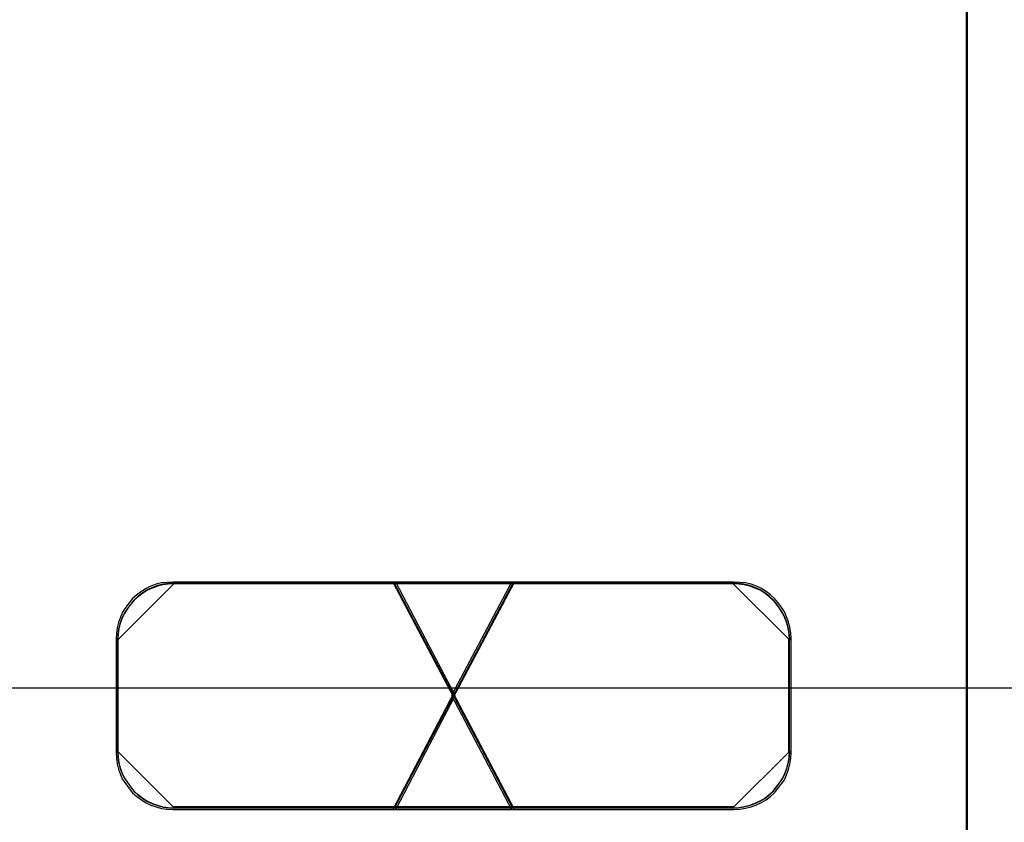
# Model space of a CAD drawing. Extents: x -558982 to 5119495, y -5290134 to 97908.
# Tile 112 of 256: x -477792 to -477616, y -21223 to -21079. Entities that reach past the tile are written whole.
import ezdxf

# ---------------------------------------------------------------- set-up
doc = ezdxf.new("R2010")
doc.units = 0
doc.header["$MEASUREMENT"] = 0
doc.layers.get('0').update_dxf_attribs({"color": 252})
doc.layers.add('30', color=7, linetype='Continuous')
doc.layers.add('45', color=8, linetype='Continuous')

# ---------------------------------------------------------------- blocks, each defined once
blk = doc.blocks.new('*U1043')
at = {"layer": '30', "color": 7}
blk.add_lwpolyline([(51.981526, -149.974543), (396.088727, -149.974543), (396.088727, -170.958374), (51.981526, -170.958374), (51.981526, -149.974543)], dxfattribs=at)
blk = doc.blocks.new('*U1049')
at = {"layer": '45', "color": 7}
for points in [[(187.995609, -118.993998), (206.006752, -118.993998), (206.006752, -118.993998), (206.006752, -201.999826), (206.006752, -201.999826), (187.995609, -201.999826), (187.995609, -201.999826), (187.995609, -118.993998), (187.995609, -118.993998)], [(188.000911, -118.999294), (206.00145, -118.999294), (206.00145, -201.99453), (188.000911, -201.99453), (188.000911, -118.999294)]]:
    blk.add_lwpolyline(points, close=True, dxfattribs=at)
at = {"layer": '45', "color": 3}
for points in [[(195.758096, -173.135142), (196.826212, -171.091783), (195.758096, -169.054364), (191.757088, -169.054364), (191.656768, -169.060304), (191.556448, -169.072184), (191.462029, -169.095944), (191.367609, -169.131584), (191.279092, -169.173164), (191.196475, -169.226624), (191.113858, -169.286024), (191.037143, -169.351364), (190.978131, -169.428584), (190.919119, -169.505804), (190.860107, -169.594904), (190.818799, -169.684004), (190.783391, -169.779044), (190.759787, -169.874084), (190.747984, -169.975064), (190.742083, -170.070104), (190.742083, -172.113462), (190.747984, -172.214442), (190.759787, -172.315422), (190.783391, -172.410462), (190.818799, -172.505502), (190.860107, -172.594602), (190.919119, -172.677762), (190.978131, -172.760922), (191.037143, -172.838142), (191.113858, -172.903482), (191.196475, -172.962882), (191.279092, -173.016342), (191.367609, -173.057922), (191.462029, -173.087622), (191.556448, -173.117322), (191.656768, -173.129202), (191.757088, -173.135142), (195.758096, -173.135142)], [(195.758096, -173.135142), (196.826212, -171.091783), (195.758096, -169.054364), (191.757088, -169.054364), (191.656768, -169.060304), (191.556448, -169.072184), (191.462029, -169.095944), (191.367609, -169.131584), (191.279092, -169.173164), (191.196475, -169.226624), (191.113858, -169.286024), (191.037143, -169.351364), (190.978131, -169.428584), (190.919119, -169.505804), (190.860107, -169.594904), (190.818799, -169.684004), (190.783391, -169.779044), (190.759787, -169.874084), (190.747984, -169.975064), (190.742083, -170.070104), (190.742083, -172.113462), (190.747984, -172.214442), (190.759787, -172.315422), (190.783391, -172.410462), (190.818799, -172.505502), (190.860107, -172.594602), (190.919119, -172.677762), (190.978131, -172.760922), (191.037143, -172.838142), (191.113858, -172.903482), (191.196475, -172.962882), (191.279092, -173.016342), (191.367609, -173.057922), (191.462029, -173.087622), (191.556448, -173.117322), (191.656768, -173.129202), (191.757088, -173.135142), (195.758096, -173.135142)], [(195.758096, -173.135142), (196.826212, -171.091783), (195.758096, -169.054364), (191.757088, -169.054364), (191.656768, -169.060304), (191.556448, -169.072184), (191.462029, -169.095944), (191.367609, -169.131584), (191.279092, -169.173164), (191.196475, -169.226624), (191.113858, -169.286024), (191.037143, -169.351364), (190.978131, -169.428584), (190.919119, -169.505804), (190.860107, -169.594904), (190.818799, -169.684004), (190.783391, -169.779044), (190.759787, -169.874084), (190.747984, -169.975064), (190.742083, -170.070104), (190.742083, -172.113462), (190.747984, -172.214442), (190.759787, -172.315422), (190.783391, -172.410462), (190.818799, -172.505502), (190.860107, -172.594602), (190.919119, -172.677762), (190.978131, -172.760922), (191.037143, -172.838142), (191.113858, -172.903482), (191.196475, -172.962882), (191.279092, -173.016342), (191.367609, -173.057922), (191.462029, -173.087622), (191.556448, -173.117322), (191.656768, -173.129202), (191.757088, -173.135142), (195.758096, -173.135142)], [(195.758096, -169.054364), (191.757088, -169.054364), (191.656768, -169.060304), (191.556448, -169.072184), (191.462029, -169.095944), (191.367609, -169.131584), (191.279092, -169.173164), (191.196475, -169.226624), (191.113858, -169.286024), (191.037143, -169.351364), (190.978131, -169.428584), (190.919119, -169.505804), (190.860107, -169.594904), (190.818799, -169.684004), (190.783391, -169.779044), (190.759787, -169.874084), (190.747984, -169.975064), (190.742083, -170.070104), (190.742083, -172.113462), (190.747984, -172.214442), (190.759787, -172.315422), (190.783391, -172.410462), (190.818799, -172.505502), (190.860107, -172.594602), (190.919119, -172.677762), (190.978131, -172.760922), (191.037143, -172.838142), (191.113858, -172.903482), (191.196475, -172.962882), (191.279092, -173.016342), (191.367609, -173.057922), (191.462029, -173.087622), (191.556448, -173.117322), (191.656768, -173.129202), (191.757088, -173.135142), (195.758096, -173.135142), (196.826212, -171.091783), (195.758096, -169.054364)], [(196.826212, -171.091783), (195.758096, -169.054364), (191.757088, -169.054364), (191.656768, -169.060304), (191.556448, -169.072184), (191.462029, -169.095944), (191.367609, -169.131584), (191.279092, -169.173164), (191.196475, -169.226624), (191.113858, -169.286024), (191.037143, -169.351364), (190.978131, -169.428584), (190.919119, -169.505804), (190.860107, -169.594904), (190.818799, -169.684004), (190.783391, -169.779044), (190.759787, -169.874084), (190.747984, -169.975064), (190.742083, -170.070104), (190.742083, -172.113462), (190.747984, -172.214442), (190.759787, -172.315422), (190.783391, -172.410462), (190.818799, -172.505502), (190.860107, -172.594602), (190.919119, -172.677762), (190.978131, -172.760922), (191.037143, -172.838142), (191.113858, -172.903482), (191.196475, -172.962882), (191.279092, -173.016342), (191.367609, -173.057922), (191.462029, -173.087622), (191.556448, -173.117322), (191.656768, -173.129202), (191.757088, -173.135142), (195.758096, -173.135142), (196.826212, -171.091783)], [(195.758096, -173.135142), (196.826212, -171.091783), (195.758096, -169.054364), (191.757088, -169.054364), (191.656768, -169.060304), (191.556448, -169.072184), (191.462029, -169.095944), (191.367609, -169.131584), (191.279092, -169.173164), (191.196475, -169.226624), (191.113858, -169.286024), (191.037143, -169.351364), (190.978131, -169.428584), (190.919119, -169.505804), (190.860107, -169.594904), (190.818799, -169.684004), (190.783391, -169.779044), (190.759787, -169.874084), (190.747984, -169.975064), (190.742083, -170.070104), (190.742083, -172.113462), (190.747984, -172.214442), (190.759787, -172.315422), (190.783391, -172.410462), (190.818799, -172.505502), (190.860107, -172.594602), (190.919119, -172.677762), (190.978131, -172.760922), (191.037143, -172.838142), (191.113858, -172.903482), (191.196475, -172.962882), (191.279092, -173.016342), (191.367609, -173.057922), (191.462029, -173.087622), (191.556448, -173.117322), (191.656768, -173.129202), (191.757088, -173.135142), (195.758096, -173.135142)], [(191.789243, -169.075549), (191.688102, -169.081511), (191.586962, -169.093436), (191.491772, -169.117284), (191.396581, -169.153058), (191.30734, -169.194793), (191.224048, -169.248452), (191.140756, -169.308074), (191.063413, -169.373658), (191.003919, -169.451166), (190.944425, -169.528675), (190.884931, -169.618107), (190.843285, -169.70754), (190.807588, -169.802935), (190.783791, -169.89833), (190.771892, -169.999687), (190.765942, -170.095082), (191.789243, -169.075549)], [(195.737454, -173.103364), (196.7944, -171.091829), (195.737454, -169.086142), (191.778286, -169.086142), (191.679015, -169.091989), (191.579744, -169.103684), (191.486312, -169.127074), (191.39288, -169.162159), (191.305288, -169.203091), (191.223536, -169.255719), (191.141783, -169.314194), (191.06587, -169.378516), (191.007475, -169.454533), (190.94908, -169.530551), (190.890685, -169.618263), (190.849809, -169.705975), (190.814772, -169.799535), (190.791414, -169.893095), (190.779735, -169.992502), (190.773896, -170.086062), (190.773896, -172.097597), (190.779735, -172.197004), (190.791414, -172.296411), (190.814772, -172.389971), (190.849809, -172.483531), (190.890685, -172.571243), (190.94908, -172.653108), (191.007475, -172.734973), (191.06587, -172.81099), (191.141783, -172.875312), (191.223536, -172.933787), (191.305288, -172.986415), (191.39288, -173.027347), (191.486312, -173.056584), (191.579744, -173.085822), (191.679015, -173.097517), (191.778286, -173.103364), (195.737454, -173.103364)], [(195.737454, -173.103364), (196.7944, -171.091829), (195.737454, -169.086142), (191.778286, -169.086142), (191.679015, -169.091989), (191.579744, -169.103684), (191.486312, -169.127074), (191.39288, -169.162159), (191.305288, -169.203091), (191.223536, -169.255719), (191.141783, -169.314194), (191.06587, -169.378516), (191.007475, -169.454533), (190.94908, -169.530551), (190.890685, -169.618263), (190.849809, -169.705975), (190.814772, -169.799535), (190.791414, -169.893095), (190.779735, -169.992502), (190.773896, -170.086062), (190.773896, -172.097597), (190.779735, -172.197004), (190.791414, -172.296411), (190.814772, -172.389971), (190.849809, -172.483531), (190.890685, -172.571243), (190.94908, -172.653108), (191.007475, -172.734973), (191.06587, -172.81099), (191.141783, -172.875312), (191.223536, -172.933787), (191.305288, -172.986415), (191.39288, -173.027347), (191.486312, -173.056584), (191.579744, -173.085822), (191.679015, -173.097517), (191.778286, -173.103364), (195.737454, -173.103364)], [(195.737454, -173.103364), (196.7944, -171.091829), (195.737454, -169.086142), (191.778286, -169.086142), (191.679015, -169.091989), (191.579744, -169.103684), (191.486312, -169.127074), (191.39288, -169.162159), (191.305288, -169.203091), (191.223536, -169.255719), (191.141783, -169.314194), (191.06587, -169.378516), (191.007475, -169.454533), (190.94908, -169.530551), (190.890685, -169.618263), (190.849809, -169.705975), (190.814772, -169.799535), (190.791414, -169.893095), (190.779735, -169.992502), (190.773896, -170.086062), (190.773896, -172.097597), (190.779735, -172.197004), (190.791414, -172.296411), (190.814772, -172.389971), (190.849809, -172.483531), (190.890685, -172.571243), (190.94908, -172.653108), (191.007475, -172.734973), (191.06587, -172.81099), (191.141783, -172.875312), (191.223536, -172.933787), (191.305288, -172.986415), (191.39288, -173.027347), (191.486312, -173.056584), (191.579744, -173.085822), (191.679015, -173.097517), (191.778286, -173.103364), (195.737454, -173.103364)], [(195.737454, -169.086142), (191.778286, -169.086142), (191.679015, -169.091989), (191.579744, -169.103684), (191.486312, -169.127074), (191.39288, -169.162159), (191.305288, -169.203091), (191.223536, -169.255719), (191.141783, -169.314194), (191.06587, -169.378516), (191.007475, -169.454533), (190.94908, -169.530551), (190.890685, -169.618263), (190.849809, -169.705975), (190.814772, -169.799535), (190.791414, -169.893095), (190.779735, -169.992502), (190.773896, -170.086062), (190.773896, -172.097597), (190.779735, -172.197004), (190.791414, -172.296411), (190.814772, -172.389971), (190.849809, -172.483531), (190.890685, -172.571243), (190.94908, -172.653108), (191.007475, -172.734973), (191.06587, -172.81099), (191.141783, -172.875312), (191.223536, -172.933787), (191.305288, -172.986415), (191.39288, -173.027347), (191.486312, -173.056584), (191.579744, -173.085822), (191.679015, -173.097517), (191.778286, -173.103364), (195.737454, -173.103364), (196.7944, -171.091829), (195.737454, -169.086142)], [(196.7944, -171.091829), (195.737454, -169.086142), (191.778286, -169.086142), (191.679015, -169.091989), (191.579744, -169.103684), (191.486312, -169.127074), (191.39288, -169.162159), (191.305288, -169.203091), (191.223536, -169.255719), (191.141783, -169.314194), (191.06587, -169.378516), (191.007475, -169.454533), (190.94908, -169.530551), (190.890685, -169.618263), (190.849809, -169.705975), (190.814772, -169.799535), (190.791414, -169.893095), (190.779735, -169.992502), (190.773896, -170.086062), (190.773896, -172.097597), (190.779735, -172.197004), (190.791414, -172.296411), (190.814772, -172.389971), (190.849809, -172.483531), (190.890685, -172.571243), (190.94908, -172.653108), (191.007475, -172.734973), (191.06587, -172.81099), (191.141783, -172.875312), (191.223536, -172.933787), (191.305288, -172.986415), (191.39288, -173.027347), (191.486312, -173.056584), (191.579744, -173.085822), (191.679015, -173.097517), (191.778286, -173.103364), (195.737454, -173.103364), (196.7944, -171.091829)], [(195.737454, -173.103364), (196.7944, -171.091829), (195.737454, -169.086142), (191.778286, -169.086142), (191.679015, -169.091989), (191.579744, -169.103684), (191.486312, -169.127074), (191.39288, -169.162159), (191.305288, -169.203091), (191.223536, -169.255719), (191.141783, -169.314194), (191.06587, -169.378516), (191.007475, -169.454533), (190.94908, -169.530551), (190.890685, -169.618263), (190.849809, -169.705975), (190.814772, -169.799535), (190.791414, -169.893095), (190.779735, -169.992502), (190.773896, -170.086062), (190.773896, -172.097597), (190.779735, -172.197004), (190.791414, -172.296411), (190.814772, -172.389971), (190.849809, -172.483531), (190.890685, -172.571243), (190.94908, -172.653108), (191.007475, -172.734973), (191.06587, -172.81099), (191.141783, -172.875312), (191.223536, -172.933787), (191.305288, -172.986415), (191.39288, -173.027347), (191.486312, -173.056584), (191.579744, -173.085822), (191.679015, -173.097517), (191.778286, -173.103364), (195.737454, -173.103364)], [(201.818114, -169.075549), (191.768034, -169.075549), (201.818114, -169.075549)], [(195.704824, -169.054364), (196.794042, -171.122558), (197.889278, -169.054364), (195.704824, -169.054364)], [(197.889278, -169.054364), (195.704824, -169.054364), (196.794042, -171.122558), (197.889278, -169.054364)], [(196.794042, -171.122558), (197.889278, -169.054364), (195.704824, -169.054364), (196.794042, -171.122558)], [(197.889278, -169.054364), (195.704824, -169.054364), (196.794042, -171.122558), (197.889278, -169.054364)], [(197.889278, -169.054364), (195.704824, -169.054364), (196.794042, -171.122558), (197.889278, -169.054364)], [(197.889278, -169.054364), (195.704824, -169.054364), (196.794042, -171.122558), (197.889278, -169.054364)], [(197.889278, -169.054364), (195.704824, -169.054364), (196.794042, -171.122558), (197.889278, -169.054364)], [(195.726032, -169.075549), (197.865418, -173.111309), (195.726032, -169.075549)], [(197.865418, -169.075549), (195.726032, -173.111309), (197.865418, -169.075549)], [(195.736636, -169.086142), (196.794129, -171.090781), (197.857465, -169.086142), (195.736636, -169.086142)], [(197.857465, -169.086142), (195.736636, -169.086142), (196.794129, -171.090781), (197.857465, -169.086142)], [(196.794129, -171.090781), (197.857465, -169.086142), (195.736636, -169.086142), (196.794129, -171.090781)], [(197.857465, -169.086142), (195.736636, -169.086142), (196.794129, -171.090781), (197.857465, -169.086142)], [(197.857465, -169.086142), (195.736636, -169.086142), (196.794129, -171.090781), (197.857465, -169.086142)], [(197.857465, -169.086142), (195.736636, -169.086142), (196.794129, -171.090781), (197.857465, -169.086142)], [(197.857465, -169.086142), (195.736636, -169.086142), (196.794129, -171.090781), (197.857465, -169.086142)], [(196.759936, -171.091783), (197.834315, -173.135142), (201.830768, -173.135142), (201.931122, -173.129202), (202.031476, -173.111382), (202.13183, -173.087622), (202.226281, -173.051982), (202.320732, -173.010402), (202.403377, -172.962882), (202.480118, -172.903482), (202.550956, -172.838142), (202.609988, -172.760922), (202.66902, -172.683702), (202.728052, -172.600542), (202.769374, -172.511442), (202.804793, -172.416402), (202.828406, -172.321362), (202.846115, -172.220382), (202.852018, -172.113462), (202.852018, -170.070104), (202.846115, -169.969124), (202.828406, -169.868144), (202.804793, -169.767164), (202.769374, -169.678064), (202.728052, -169.588964), (202.66902, -169.499864), (202.609988, -169.422644), (202.550956, -169.351364), (202.480118, -169.286024), (202.403377, -169.226624), (202.320732, -169.173164), (202.226281, -169.131584), (202.13183, -169.095944), (202.031476, -169.072184), (201.931122, -169.060304), (201.830768, -169.054364), (197.834315, -169.054364), (196.759936, -171.091783)], [(201.830768, -169.054364), (197.834315, -169.054364), (196.759936, -171.091783), (197.834315, -173.135142), (201.830768, -173.135142), (201.931122, -173.129202), (202.031476, -173.111382), (202.13183, -173.087622), (202.226281, -173.051982), (202.320732, -173.010402), (202.403377, -172.962882), (202.480118, -172.903482), (202.550956, -172.838142), (202.609988, -172.760922), (202.66902, -172.683702), (202.728052, -172.600542), (202.769374, -172.511442), (202.804793, -172.416402), (202.828406, -172.321362), (202.846115, -172.220382), (202.852018, -172.113462), (202.852018, -170.070104), (202.846115, -169.969124), (202.828406, -169.868144), (202.804793, -169.767164), (202.769374, -169.678064), (202.728052, -169.588964), (202.66902, -169.499864), (202.609988, -169.422644), (202.550956, -169.351364), (202.480118, -169.286024), (202.403377, -169.226624), (202.320732, -169.173164), (202.226281, -169.131584), (202.13183, -169.095944), (202.031476, -169.072184), (201.931122, -169.060304), (201.830768, -169.054364)], [(196.759936, -171.091783), (197.834315, -173.135142), (201.830768, -173.135142), (201.931122, -173.129202), (202.031476, -173.111382), (202.13183, -173.087622), (202.226281, -173.051982), (202.320732, -173.010402), (202.403377, -172.962882), (202.480118, -172.903482), (202.550956, -172.838142), (202.609988, -172.760922), (202.66902, -172.683702), (202.728052, -172.600542), (202.769374, -172.511442), (202.804793, -172.416402), (202.828406, -172.321362), (202.846115, -172.220382), (202.852018, -172.113462), (202.852018, -170.070104), (202.846115, -169.969124), (202.828406, -169.868144), (202.804793, -169.767164), (202.769374, -169.678064), (202.728052, -169.588964), (202.66902, -169.499864), (202.609988, -169.422644), (202.550956, -169.351364), (202.480118, -169.286024), (202.403377, -169.226624), (202.320732, -169.173164), (202.226281, -169.131584), (202.13183, -169.095944), (202.031476, -169.072184), (201.931122, -169.060304), (201.830768, -169.054364), (197.834315, -169.054364), (196.759936, -171.091783)], [(197.834315, -169.054364), (196.759936, -171.091783), (197.834315, -173.135142), (201.830768, -173.135142), (201.931122, -173.129202), (202.031476, -173.111382), (202.13183, -173.087622), (202.226281, -173.051982), (202.320732, -173.010402), (202.403377, -172.962882), (202.480118, -172.903482), (202.550956, -172.838142), (202.609988, -172.760922), (202.66902, -172.683702), (202.728052, -172.600542), (202.769374, -172.511442), (202.804793, -172.416402), (202.828406, -172.321362), (202.846115, -172.220382), (202.852018, -172.113462), (202.852018, -170.070104), (202.846115, -169.969124), (202.828406, -169.868144), (202.804793, -169.767164), (202.769374, -169.678064), (202.728052, -169.588964), (202.66902, -169.499864), (202.609988, -169.422644), (202.550956, -169.351364), (202.480118, -169.286024), (202.403377, -169.226624), (202.320732, -169.173164), (202.226281, -169.131584), (202.13183, -169.095944), (202.031476, -169.072184), (201.931122, -169.060304), (201.830768, -169.054364), (197.834315, -169.054364)], [(197.834315, -169.054364), (196.759936, -171.091783), (197.834315, -173.135142), (201.830768, -173.135142), (201.931122, -173.129202), (202.031476, -173.111382), (202.13183, -173.087622), (202.226281, -173.051982), (202.320732, -173.010402), (202.403377, -172.962882), (202.480118, -172.903482), (202.550956, -172.838142), (202.609988, -172.760922), (202.66902, -172.683702), (202.728052, -172.600542), (202.769374, -172.511442), (202.804793, -172.416402), (202.828406, -172.321362), (202.846115, -172.220382), (202.852018, -172.113462), (202.852018, -170.070104), (202.846115, -169.969124), (202.828406, -169.868144), (202.804793, -169.767164), (202.769374, -169.678064), (202.728052, -169.588964), (202.66902, -169.499864), (202.609988, -169.422644), (202.550956, -169.351364), (202.480118, -169.286024), (202.403377, -169.226624), (202.320732, -169.173164), (202.226281, -169.131584), (202.13183, -169.095944), (202.031476, -169.072184), (201.931122, -169.060304), (201.830768, -169.054364), (197.834315, -169.054364)], [(201.830768, -173.135142), (201.931122, -173.129202), (202.031476, -173.111382), (202.13183, -173.087622), (202.226281, -173.051982), (202.320732, -173.010402), (202.403377, -172.962882), (202.480118, -172.903482), (202.550956, -172.838142), (202.609988, -172.760922), (202.66902, -172.683702), (202.728052, -172.600542), (202.769374, -172.511442), (202.804793, -172.416402), (202.828406, -172.321362), (202.846115, -172.220382), (202.852018, -172.113462), (202.852018, -170.070104), (202.846115, -169.969124), (202.828406, -169.868144), (202.804793, -169.767164), (202.769374, -169.678064), (202.728052, -169.588964), (202.66902, -169.499864), (202.609988, -169.422644), (202.550956, -169.351364), (202.480118, -169.286024), (202.403377, -169.226624), (202.320732, -169.173164), (202.226281, -169.131584), (202.13183, -169.095944), (202.031476, -169.072184), (201.931122, -169.060304), (201.830768, -169.054364), (197.834315, -169.054364), (196.759936, -171.091783), (197.834315, -173.135142), (201.830768, -173.135142)], [(196.791749, -171.091829), (197.854907, -173.103364), (201.809621, -173.103364), (201.908927, -173.097517), (202.008233, -173.079974), (202.107539, -173.056584), (202.201004, -173.021499), (202.294468, -172.980567), (202.37625, -172.933787), (202.45219, -172.875312), (202.522288, -172.81099), (202.580703, -172.734973), (202.639118, -172.658955), (202.697534, -172.577091), (202.738424, -172.489378), (202.773474, -172.395819), (202.79684, -172.302259), (202.814364, -172.202852), (202.820206, -172.097597), (202.820206, -170.086062), (202.814364, -169.986655), (202.79684, -169.887247), (202.773474, -169.78784), (202.738424, -169.700128), (202.697534, -169.612415), (202.639118, -169.524703), (202.580703, -169.448686), (202.522288, -169.378516), (202.45219, -169.314194), (202.37625, -169.255719), (202.294468, -169.203091), (202.201004, -169.162159), (202.107539, -169.127074), (202.008233, -169.103684), (201.908927, -169.091989), (201.809621, -169.086142), (197.854907, -169.086142), (196.791749, -171.091829)], [(201.809621, -169.086142), (197.854907, -169.086142), (196.791749, -171.091829), (197.854907, -173.103364), (201.809621, -173.103364), (201.908927, -173.097517), (202.008233, -173.079974), (202.107539, -173.056584), (202.201004, -173.021499), (202.294468, -172.980567), (202.37625, -172.933787), (202.45219, -172.875312), (202.522288, -172.81099), (202.580703, -172.734973), (202.639118, -172.658955), (202.697534, -172.577091), (202.738424, -172.489378), (202.773474, -172.395819), (202.79684, -172.302259), (202.814364, -172.202852), (202.820206, -172.097597), (202.820206, -170.086062), (202.814364, -169.986655), (202.79684, -169.887247), (202.773474, -169.78784), (202.738424, -169.700128), (202.697534, -169.612415), (202.639118, -169.524703), (202.580703, -169.448686), (202.522288, -169.378516), (202.45219, -169.314194), (202.37625, -169.255719), (202.294468, -169.203091), (202.201004, -169.162159), (202.107539, -169.127074), (202.008233, -169.103684), (201.908927, -169.091989), (201.809621, -169.086142)], [(196.791749, -171.091829), (197.854907, -173.103364), (201.809621, -173.103364), (201.908927, -173.097517), (202.008233, -173.079974), (202.107539, -173.056584), (202.201004, -173.021499), (202.294468, -172.980567), (202.37625, -172.933787), (202.45219, -172.875312), (202.522288, -172.81099), (202.580703, -172.734973), (202.639118, -172.658955), (202.697534, -172.577091), (202.738424, -172.489378), (202.773474, -172.395819), (202.79684, -172.302259), (202.814364, -172.202852), (202.820206, -172.097597), (202.820206, -170.086062), (202.814364, -169.986655), (202.79684, -169.887247), (202.773474, -169.78784), (202.738424, -169.700128), (202.697534, -169.612415), (202.639118, -169.524703), (202.580703, -169.448686), (202.522288, -169.378516), (202.45219, -169.314194), (202.37625, -169.255719), (202.294468, -169.203091), (202.201004, -169.162159), (202.107539, -169.127074), (202.008233, -169.103684), (201.908927, -169.091989), (201.809621, -169.086142), (197.854907, -169.086142), (196.791749, -171.091829)], [(197.854907, -169.086142), (196.791749, -171.091829), (197.854907, -173.103364), (201.809621, -173.103364), (201.908927, -173.097517), (202.008233, -173.079974), (202.107539, -173.056584), (202.201004, -173.021499), (202.294468, -172.980567), (202.37625, -172.933787), (202.45219, -172.875312), (202.522288, -172.81099), (202.580703, -172.734973), (202.639118, -172.658955), (202.697534, -172.577091), (202.738424, -172.489378), (202.773474, -172.395819), (202.79684, -172.302259), (202.814364, -172.202852), (202.820206, -172.097597), (202.820206, -170.086062), (202.814364, -169.986655), (202.79684, -169.887247), (202.773474, -169.78784), (202.738424, -169.700128), (202.697534, -169.612415), (202.639118, -169.524703), (202.580703, -169.448686), (202.522288, -169.378516), (202.45219, -169.314194), (202.37625, -169.255719), (202.294468, -169.203091), (202.201004, -169.162159), (202.107539, -169.127074), (202.008233, -169.103684), (201.908927, -169.091989), (201.809621, -169.086142), (197.854907, -169.086142)], [(197.854907, -169.086142), (196.791749, -171.091829), (197.854907, -173.103364), (201.809621, -173.103364), (201.908927, -173.097517), (202.008233, -173.079974), (202.107539, -173.056584), (202.201004, -173.021499), (202.294468, -172.980567), (202.37625, -172.933787), (202.45219, -172.875312), (202.522288, -172.81099), (202.580703, -172.734973), (202.639118, -172.658955), (202.697534, -172.577091), (202.738424, -172.489378), (202.773474, -172.395819), (202.79684, -172.302259), (202.814364, -172.202852), (202.820206, -172.097597), (202.820206, -170.086062), (202.814364, -169.986655), (202.79684, -169.887247), (202.773474, -169.78784), (202.738424, -169.700128), (202.697534, -169.612415), (202.639118, -169.524703), (202.580703, -169.448686), (202.522288, -169.378516), (202.45219, -169.314194), (202.37625, -169.255719), (202.294468, -169.203091), (202.201004, -169.162159), (202.107539, -169.127074), (202.008233, -169.103684), (201.908927, -169.091989), (201.809621, -169.086142), (197.854907, -169.086142)], [(201.809621, -173.103364), (201.908927, -173.097517), (202.008233, -173.079974), (202.107539, -173.056584), (202.201004, -173.021499), (202.294468, -172.980567), (202.37625, -172.933787), (202.45219, -172.875312), (202.522288, -172.81099), (202.580703, -172.734973), (202.639118, -172.658955), (202.697534, -172.577091), (202.738424, -172.489378), (202.773474, -172.395819), (202.79684, -172.302259), (202.814364, -172.202852), (202.820206, -172.097597), (202.820206, -170.086062), (202.814364, -169.986655), (202.79684, -169.887247), (202.773474, -169.78784), (202.738424, -169.700128), (202.697534, -169.612415), (202.639118, -169.524703), (202.580703, -169.448686), (202.522288, -169.378516), (202.45219, -169.314194), (202.37625, -169.255719), (202.294468, -169.203091), (202.201004, -169.162159), (202.107539, -169.127074), (202.008233, -169.103684), (201.908927, -169.091989), (201.809621, -169.086142), (197.854907, -169.086142), (196.791749, -171.091829), (197.854907, -173.103364), (201.809621, -173.103364)], [(202.828159, -170.095082), (202.822213, -169.993725), (202.804376, -169.892368), (202.780594, -169.791011), (202.744919, -169.701578), (202.7033, -169.612145), (202.643843, -169.522713), (202.584386, -169.445204), (202.524929, -169.373658), (202.453581, -169.308074), (202.376287, -169.248452), (202.293048, -169.194793), (202.197917, -169.153058), (202.102786, -169.117284), (202.00171, -169.093436), (201.900633, -169.081511), (201.799557, -169.075549), (202.828159, -170.095082)], [(190.765942, -170.076545), (190.765942, -172.105017), (190.765942, -170.076545)], [(202.809602, -172.105017), (202.809602, -170.076545), (202.809602, -172.105017)], [(197.889278, -173.135142), (196.794042, -171.056355), (195.704824, -173.135142), (197.889278, -173.135142)], [(197.889278, -173.135142), (196.794042, -171.056355), (195.704824, -173.135142), (197.889278, -173.135142)], [(197.889278, -173.135142), (196.794042, -171.056355), (195.704824, -173.135142), (197.889278, -173.135142)], [(197.889278, -173.135142), (196.794042, -171.056355), (195.704824, -173.135142), (197.889278, -173.135142)], [(197.889278, -173.135142), (196.794042, -171.056355), (195.704824, -173.135142), (197.889278, -173.135142)], [(197.889278, -173.135142), (196.794042, -171.056355), (195.704824, -173.135142), (197.889278, -173.135142)], [(197.889278, -173.135142), (196.794042, -171.056355), (195.704824, -173.135142), (197.889278, -173.135142)], [(197.857465, -173.103364), (196.794129, -171.088133), (195.736636, -173.103364), (197.857465, -173.103364)], [(197.857465, -173.103364), (196.794129, -171.088133), (195.736636, -173.103364), (197.857465, -173.103364)], [(197.857465, -173.103364), (196.794129, -171.088133), (195.736636, -173.103364), (197.857465, -173.103364)], [(197.857465, -173.103364), (196.794129, -171.088133), (195.736636, -173.103364), (197.857465, -173.103364)], [(197.857465, -173.103364), (196.794129, -171.088133), (195.736636, -173.103364), (197.857465, -173.103364)], [(197.857465, -173.103364), (196.794129, -171.088133), (195.736636, -173.103364), (197.857465, -173.103364)], [(197.857465, -173.103364), (196.794129, -171.088133), (195.736636, -173.103364), (197.857465, -173.103364)], [(190.765942, -172.08648), (190.771892, -172.187771), (190.783791, -172.289062), (190.807588, -172.384395), (190.843285, -172.479728), (190.884931, -172.569103), (190.944425, -172.652519), (191.003919, -172.735935), (191.063413, -172.813393), (191.140756, -172.878935), (191.224048, -172.938518), (191.30734, -172.992143), (191.396581, -173.033851), (191.491772, -173.063642), (191.586962, -173.093434), (191.688102, -173.10535), (191.789243, -173.111309), (190.765942, -172.08648)], [(201.799557, -173.111309), (201.900633, -173.10535), (202.00171, -173.087475), (202.102786, -173.063642), (202.197917, -173.027892), (202.293048, -172.986184), (202.376287, -172.938518), (202.453581, -172.878935), (202.524929, -172.813393), (202.584386, -172.735935), (202.643843, -172.658477), (202.7033, -172.575061), (202.744919, -172.485687), (202.780594, -172.390354), (202.804376, -172.295021), (202.822213, -172.19373), (202.828159, -172.08648), (201.799557, -173.111309)], [(201.818114, -173.090124), (191.768034, -173.090124), (201.818114, -173.090124)]]:
    blk.add_lwpolyline(points, close=True, dxfattribs=at)
blk = doc.blocks.new('*A1050')
at = {"layer": '45', "color": 7}
for points in [[(205.993497, -118.993998), (224.00729, -118.993998), (224.00729, -118.993998), (224.00729, -201.999826), (224.00729, -201.999826), (205.993497, -201.999826), (205.993497, -201.999826), (205.993497, -118.993998), (205.993497, -118.993998)], [(205.998799, -118.999294), (224.001988, -118.999294), (224.001988, -201.99453), (205.998799, -201.99453), (205.998799, -118.999294)]]:
    blk.add_lwpolyline(points, close=True, dxfattribs=at)

msp = doc.modelspace()

# ---------------------------------------------------------------- block references
at = {"xscale": 10, "yscale": 10, "zscale": 10}
for name in ['*U1043', '*U1049', '*A1050']:
    msp.add_blockref(name, (-479682.25, -19489.05), dxfattribs=at)

doc.saveas('drawing.dxf')
